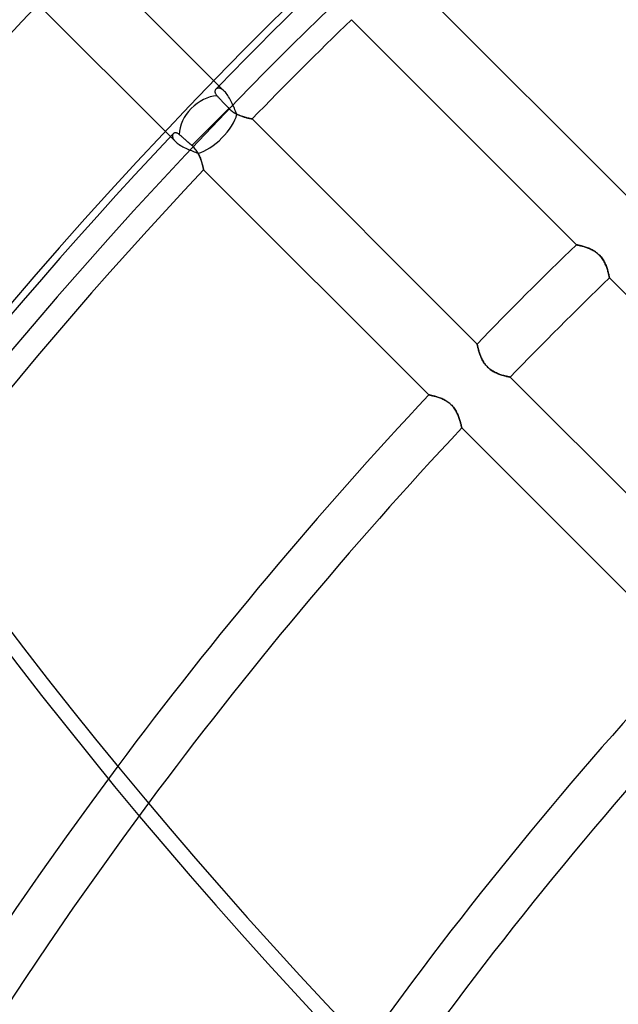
# Model space of a CAD drawing. Header units: millimetres. Extents: x -215 to 215, y -215 to 215.
# Tile 14 of 55: x -116 to -97, y 77 to 109. Entities that reach past the tile are written whole.
import ezdxf

# ---------------------------------------------------------------- set-up
doc = ezdxf.new("R2010")
doc.units = ezdxf.units.MM
doc.layers.add('MAIN-1', color=7, linetype='Continuous')
doc.layers.add('MAIN-2', color=7, linetype='Continuous')

msp = doc.modelspace()

# ---------------------------------------------------------------- linework, layer by layer
at = {"layer": 'MAIN-1'}
for p, q in [((-104.011, 110.481), (-96.675, 103.145)), ((-98.331, 101.566), (-105.665, 108.9)), ((-109.501, 106.065), (-109.524, 106.117)), ((-109.479, 106.014), (-109.501, 106.065)), ((-109.458, 105.964), (-109.479, 106.014)), ((-109.437, 105.915), (-109.458, 105.964)), ((-109.416, 105.867), (-109.437, 105.915)), ((-109.395, 105.82), (-109.416, 105.867)), ((-109.356, 105.801), (-109.395, 105.82)), ((-109.317, 105.784), (-109.356, 105.801)), ((-109.279, 105.769), (-109.317, 105.784)), ((-109.241, 105.755), (-109.279, 105.769)), ((-109.204, 105.742), (-109.241, 105.755)), ((-109.168, 105.731), (-109.204, 105.742)), ((-109.133, 105.72), (-109.168, 105.731)), ((-109.099, 105.711), (-109.133, 105.72)), ((-109.068, 105.702), (-109.099, 105.711)), ((-109.038, 105.695), (-109.068, 105.702)), ((-109.011, 105.689), (-109.038, 105.695)), ((-108.986, 105.683), (-109.011, 105.689)), ((-108.964, 105.678), (-108.986, 105.683)), ((-108.945, 105.674), (-108.964, 105.678)), ((-108.929, 105.671), (-108.945, 105.674)), ((-108.916, 105.668), (-108.929, 105.671)), ((-108.907, 105.666), (-108.916, 105.668)), ((-108.902, 105.665), (-108.907, 105.666)), ((-108.9, 105.665), (-108.902, 105.665)), ((-108.9, 105.665), (-101.566, 98.331)), ((-110.924, 104.652), (-110.879, 104.634)), ((-110.879, 104.634), (-110.835, 104.616)), ((-110.835, 104.616), (-110.79, 104.598)), ((-110.79, 104.598), (-110.746, 104.58)), ((-110.746, 104.58), (-110.703, 104.563)), ((-110.703, 104.563), (-110.66, 104.545)), ((-110.66, 104.545), (-110.639, 104.505)), ((-110.639, 104.505), (-110.62, 104.464)), ((-110.62, 104.464), (-110.602, 104.424)), ((-110.602, 104.424), (-110.586, 104.383)), ((-110.586, 104.383), (-110.572, 104.344)), ((-110.572, 104.344), (-110.558, 104.305)), ((-110.558, 104.305), (-110.546, 104.267)), ((-110.546, 104.267), (-110.535, 104.231)), ((-110.535, 104.231), (-110.525, 104.196)), ((-110.525, 104.196), (-110.517, 104.164)), ((-110.517, 104.164), (-110.509, 104.134)), ((-110.509, 104.134), (-110.502, 104.107)), ((-110.502, 104.107), (-110.497, 104.082)), ((-110.497, 104.082), (-110.492, 104.061)), ((-110.492, 104.061), (-110.488, 104.043)), ((-110.488, 104.043), (-110.485, 104.029)), ((-110.485, 104.029), (-110.483, 104.019)), ((-110.483, 104.019), (-110.481, 104.013)), ((-110.481, 104.013), (-110.481, 104.011)), ((-103.145, 96.675), (-110.481, 104.011)), ((-98.331, 101.566), (-98.33, 101.566)), ((-98.33, 101.566), (-98.326, 101.565)), ((-98.326, 101.565), (-98.32, 101.564)), ((-98.32, 101.564), (-98.312, 101.562)), ((-98.312, 101.562), (-98.301, 101.56)), ((-98.301, 101.56), (-98.289, 101.557)), ((-98.289, 101.557), (-98.274, 101.554)), ((-98.274, 101.554), (-98.257, 101.55)), ((-98.257, 101.55), (-98.238, 101.546)), ((-98.238, 101.546), (-98.217, 101.541)), ((-98.217, 101.541), (-98.195, 101.535)), ((-98.195, 101.535), (-98.171, 101.529)), ((-98.171, 101.529), (-98.146, 101.522)), ((-98.146, 101.522), (-98.119, 101.515)), ((-98.119, 101.515), (-98.092, 101.507)), ((-98.092, 101.507), (-98.063, 101.498)), ((-98.063, 101.498), (-98.034, 101.489)), ((-98.034, 101.489), (-98.004, 101.479)), ((-98.004, 101.479), (-97.974, 101.468)), ((-97.974, 101.468), (-97.943, 101.456)), ((-97.943, 101.456), (-97.912, 101.443)), ((-97.912, 101.443), (-97.88, 101.429)), ((-97.88, 101.429), (-97.849, 101.415)), ((-97.849, 101.415), (-97.817, 101.399)), ((-97.817, 101.399), (-97.785, 101.381)), ((-97.785, 101.381), (-97.754, 101.363)), ((-97.754, 101.363), (-97.723, 101.343)), ((-97.723, 101.343), (-97.692, 101.322)), ((-97.692, 101.322), (-97.661, 101.299)), ((-97.661, 101.299), (-97.632, 101.275)), ((-97.632, 101.275), (-97.604, 101.25)), ((-97.604, 101.25), (-97.577, 101.224)), ((-97.577, 101.224), (-97.551, 101.196)), ((-97.551, 101.196), (-97.526, 101.167)), ((-97.526, 101.167), (-97.503, 101.137)), ((-97.503, 101.137), (-97.481, 101.107)), ((-97.481, 101.107), (-97.46, 101.076)), ((-97.46, 101.076), (-97.441, 101.044)), ((-97.441, 101.044), (-97.423, 101.012)), ((-97.423, 101.012), (-97.407, 100.981)), ((-97.407, 100.981), (-97.391, 100.949)), ((-97.391, 100.949), (-97.377, 100.917)), ((-97.377, 100.917), (-97.364, 100.885)), ((-97.364, 100.885), (-97.352, 100.854)), ((-97.352, 100.854), (-97.341, 100.823)), ((-97.341, 100.823), (-97.33, 100.792)), ((-97.33, 100.792), (-97.321, 100.762)), ((-97.321, 100.762), (-97.312, 100.733)), ((-97.312, 100.733), (-97.304, 100.705)), ((-97.304, 100.705), (-97.296, 100.678)), ((-97.296, 100.678), (-97.289, 100.652)), ((-97.289, 100.652), (-97.283, 100.628)), ((-97.283, 100.628), (-97.278, 100.605)), ((-97.278, 100.605), (-97.273, 100.584)), ((-97.273, 100.584), (-97.269, 100.565)), ((-97.269, 100.565), (-97.265, 100.547)), ((-97.265, 100.547), (-97.262, 100.532)), ((-97.262, 100.532), (-97.259, 100.519)), ((-97.259, 100.519), (-97.257, 100.508)), ((-97.257, 100.508), (-97.255, 100.499)), ((-97.255, 100.499), (-97.254, 100.493)), ((-97.254, 100.493), (-97.253, 100.489)), ((-97.253, 100.489), (-97.253, 100.488)), ((-89.919, 93.154), (-97.253, 100.488)), ((-101.566, 98.33), (-101.566, 98.331)), ((-101.565, 98.325), (-101.566, 98.33)), ((-101.563, 98.317), (-101.565, 98.325)), ((-101.561, 98.306), (-101.563, 98.317)), ((-101.558, 98.293), (-101.561, 98.306)), ((-101.555, 98.276), (-101.558, 98.293)), ((-101.55, 98.257), (-101.555, 98.276)), ((-101.545, 98.236), (-101.55, 98.257)), ((-101.54, 98.212), (-101.545, 98.236)), ((-101.533, 98.187), (-101.54, 98.212)), ((-101.526, 98.159), (-101.533, 98.187)), ((-101.518, 98.13), (-101.526, 98.159)), ((-101.509, 98.099), (-101.518, 98.13)), ((-101.5, 98.067), (-101.509, 98.099)), ((-101.489, 98.034), (-101.5, 98.067)), ((-101.477, 98), (-101.489, 98.034)), ((-101.464, 97.964), (-101.477, 98)), ((-101.45, 97.928), (-101.464, 97.964)), ((-101.434, 97.892), (-101.45, 97.928)), ((-101.418, 97.855), (-101.434, 97.892)), ((-101.399, 97.818), (-101.418, 97.855)), ((-101.379, 97.781), (-101.399, 97.818)), ((-101.357, 97.745), (-101.379, 97.781)), ((-101.334, 97.708), (-101.357, 97.745)), ((-101.308, 97.673), (-101.334, 97.708)), ((-101.281, 97.638), (-101.308, 97.673)), ((-101.251, 97.605), (-101.281, 97.638)), ((-101.221, 97.574), (-101.251, 97.605)), ((-101.189, 97.544), (-101.221, 97.574)), ((-101.155, 97.516), (-101.189, 97.544)), ((-101.12, 97.49), (-101.155, 97.516)), ((-101.084, 97.466), (-101.12, 97.49)), ((-101.048, 97.443), (-101.084, 97.466)), ((-101.011, 97.423), (-101.048, 97.443)), ((-100.975, 97.404), (-101.011, 97.423)), ((-100.938, 97.387), (-100.975, 97.404)), ((-100.902, 97.371), (-100.938, 97.387)), ((-100.866, 97.356), (-100.902, 97.371)), ((-100.83, 97.343), (-100.866, 97.356)), ((-100.795, 97.331), (-100.83, 97.343)), ((-100.761, 97.32), (-100.795, 97.331)), ((-100.728, 97.31), (-100.761, 97.32)), ((-100.696, 97.301), (-100.728, 97.31)), ((-100.666, 97.293), (-100.696, 97.301)), ((-100.637, 97.286), (-100.666, 97.293)), ((-100.611, 97.279), (-100.637, 97.286)), ((-100.586, 97.274), (-100.611, 97.279)), ((-100.564, 97.269), (-100.586, 97.274)), ((-100.544, 97.264), (-100.564, 97.269)), ((-100.528, 97.261), (-100.544, 97.264)), ((-100.513, 97.258), (-100.528, 97.261)), ((-100.502, 97.256), (-100.513, 97.258)), ((-100.494, 97.254), (-100.502, 97.256)), ((-100.489, 97.253), (-100.494, 97.254)), ((-100.488, 97.253), (-100.489, 97.253)), ((-100.488, 97.253), (-93.154, 89.919)), ((-103.145, 96.675), (-103.143, 96.674)), ((-103.143, 96.674), (-103.139, 96.674)), ((-103.139, 96.674), (-103.132, 96.672)), ((-103.132, 96.672), (-103.123, 96.67)), ((-103.123, 96.67), (-103.111, 96.668)), ((-103.111, 96.668), (-103.096, 96.665)), ((-103.096, 96.665), (-103.08, 96.662)), ((-103.08, 96.662), (-103.061, 96.657)), ((-103.061, 96.657), (-103.039, 96.653)), ((-103.039, 96.653), (-103.016, 96.647)), ((-103.016, 96.647), (-102.992, 96.641)), ((-102.992, 96.641), (-102.965, 96.635)), ((-102.965, 96.635), (-102.937, 96.627)), ((-102.937, 96.627), (-102.908, 96.619)), ((-102.908, 96.619), (-102.877, 96.61)), ((-102.877, 96.61), (-102.846, 96.6)), ((-102.846, 96.6), (-102.814, 96.589)), ((-102.814, 96.589), (-102.781, 96.578)), ((-102.781, 96.578), (-102.748, 96.565)), ((-102.748, 96.565), (-102.715, 96.551)), ((-102.715, 96.551), (-102.681, 96.536)), ((-102.681, 96.536), (-102.648, 96.52)), ((-102.648, 96.52), (-102.614, 96.502)), ((-102.614, 96.502), (-102.58, 96.483)), ((-102.58, 96.483), (-102.547, 96.462)), ((-102.547, 96.462), (-102.514, 96.439)), ((-102.514, 96.439), (-102.482, 96.415)), ((-102.482, 96.415), (-102.45, 96.389)), ((-102.45, 96.389), (-102.421, 96.362)), ((-102.421, 96.362), (-102.392, 96.334)), ((-102.392, 96.334), (-102.365, 96.304)), ((-102.365, 96.304), (-102.339, 96.273)), ((-102.339, 96.273), (-102.315, 96.24)), ((-102.315, 96.24), (-102.292, 96.207)), ((-102.292, 96.207), (-102.271, 96.174)), ((-102.271, 96.174), (-102.251, 96.14)), ((-102.251, 96.14), (-102.233, 96.106)), ((-102.233, 96.106), (-102.216, 96.072)), ((-102.216, 96.072), (-102.2, 96.038)), ((-102.2, 96.038), (-102.186, 96.004)), ((-102.186, 96.004), (-102.172, 95.97)), ((-102.172, 95.97), (-102.16, 95.937)), ((-102.16, 95.937), (-102.148, 95.904)), ((-102.148, 95.904), (-102.138, 95.872)), ((-102.138, 95.872), (-102.128, 95.841)), ((-102.128, 95.841), (-102.119, 95.811)), ((-102.119, 95.811), (-102.111, 95.782)), ((-102.111, 95.782), (-102.103, 95.755)), ((-102.103, 95.755), (-102.097, 95.73)), ((-102.097, 95.73), (-102.091, 95.706)), ((-102.091, 95.706), (-102.085, 95.684)), ((-102.085, 95.684), (-102.081, 95.664)), ((-102.081, 95.664), (-102.077, 95.646)), ((-102.077, 95.646), (-102.073, 95.631)), ((-102.073, 95.631), (-102.071, 95.619)), ((-102.071, 95.619), (-102.068, 95.609)), ((-102.068, 95.609), (-102.067, 95.601)), ((-102.067, 95.601), (-102.066, 95.597)), ((-102.066, 95.597), (-102.066, 95.596)), ((-94.729, 88.259), (-102.066, 95.596))]:
    msp.add_line(p, q, dxfattribs=at)
for radius, start, end in [(162, 0, 180.00002), (153.5, 89.99998, 270.00002), (152.5, 89.99998, 270.00002), (151.738, 134.13624, 135.86376), (151.738, 136.72778, 179.99998), (141.368, 134.07287, 135.92713), (139.843, 134.06273, 135.93727), (141.368, 136.85458, 143.25543), (139.843, 136.8748, 143.40578), (129.472, 137.02503, 144.34199), (127.948, 137.04916, 144.46644)]:
    msp.add_arc((0, 0), radius, start, end, dxfattribs=at)
for centre, major_axis, ratio, start_param, end_param in [((-110.26, 105.408), (0.809, 0.809), 0.456694, -2.466356, -0.66006), ((11.282, 150.013), (-150.838, 49.01), 0.809017, 0.86064, 1.408172), ((11.101, 149.454), (-150.838, 49.01), 0.809017, 0.86064, 1.408172)]:
    msp.add_ellipse(centre, major_axis=major_axis, ratio=ratio, start_param=start_param, end_param=end_param, dxfattribs=at)
at = {"layer": 'MAIN-2'}
for p, q in [((-114.485, 111.25), (-109.799, 106.564)), ((-111.4, 104.93), (-116.088, 109.618)), ((-110.111, 106.575), (-110.112, 106.559)), ((-110.112, 106.559), (-110.111, 106.543)), ((-110.108, 106.589), (-110.111, 106.575)), ((-110.111, 106.543), (-110.108, 106.526)), ((-110.103, 106.603), (-110.108, 106.589)), ((-110.108, 106.526), (-110.103, 106.509)), ((-110.097, 106.616), (-110.103, 106.603)), ((-110.09, 106.627), (-110.097, 106.616)), ((-110.081, 106.638), (-110.09, 106.627)), ((-110.072, 106.646), (-110.081, 106.638)), ((-110.062, 106.653), (-110.072, 106.646)), ((-110.052, 106.659), (-110.062, 106.653)), ((-110.04, 106.663), (-110.052, 106.659)), ((-110.028, 106.667), (-110.04, 106.663)), ((-110.015, 106.669), (-110.028, 106.667)), ((-110.001, 106.67), (-110.015, 106.669)), ((-109.987, 106.67), (-110.001, 106.67)), ((-109.972, 106.668), (-109.987, 106.67)), ((-109.956, 106.665), (-109.972, 106.668)), ((-109.94, 106.66), (-109.956, 106.665)), ((-109.923, 106.653), (-109.94, 106.66)), ((-109.906, 106.645), (-109.923, 106.653)), ((-109.889, 106.636), (-109.906, 106.645)), ((-109.871, 106.625), (-109.889, 106.636)), ((-109.854, 106.612), (-109.871, 106.625)), ((-109.835, 106.598), (-109.854, 106.612)), ((-109.817, 106.582), (-109.835, 106.598)), ((-109.799, 106.564), (-109.817, 106.582)), ((-109.772, 106.535), (-109.799, 106.564)), ((-109.745, 106.503), (-109.772, 106.535)), ((-110.103, 106.509), (-110.096, 106.492)), ((-110.096, 106.492), (-110.087, 106.474)), ((-110.087, 106.474), (-110.076, 106.456)), ((-110.076, 106.456), (-110.062, 106.437)), ((-110.062, 106.437), (-110.046, 106.419)), ((-110.046, 106.419), (-110.03, 106.403)), ((-110.03, 106.403), (-110.015, 106.387)), ((-110.015, 106.387), (-109.999, 106.37)), ((-109.999, 106.37), (-109.981, 106.351)), ((-109.981, 106.351), (-109.963, 106.332)), ((-109.963, 106.332), (-109.943, 106.312)), ((-109.943, 106.312), (-109.923, 106.291)), ((-109.923, 106.291), (-109.903, 106.269)), ((-109.903, 106.269), (-109.882, 106.247)), ((-109.882, 106.247), (-109.861, 106.225)), ((-109.861, 106.225), (-109.84, 106.203)), ((-109.84, 106.203), (-109.819, 106.181)), ((-109.717, 106.467), (-109.745, 106.503)), ((-109.691, 106.429), (-109.717, 106.467)), ((-109.665, 106.389), (-109.691, 106.429)), ((-109.64, 106.347), (-109.665, 106.389)), ((-109.615, 106.303), (-109.64, 106.347)), ((-109.591, 106.258), (-109.615, 106.303)), ((-109.568, 106.211), (-109.591, 106.258)), ((-109.546, 106.164), (-109.568, 106.211)), ((-109.657, 106.011), (-110.26, 105.408)), ((-109.819, 106.181), (-109.797, 106.158)), ((-109.797, 106.158), (-109.774, 106.134)), ((-109.774, 106.134), (-109.751, 106.109)), ((-109.751, 106.109), (-109.727, 106.084)), ((-109.727, 106.084), (-109.704, 106.059)), ((-109.704, 106.059), (-109.68, 106.035)), ((-109.68, 106.035), (-109.657, 106.011)), ((-109.657, 106.011), (-109.633, 105.986)), ((-109.633, 105.986), (-109.608, 105.963)), ((-109.608, 105.963), (-109.582, 105.94)), ((-109.582, 105.94), (-109.555, 105.919)), ((-109.555, 105.919), (-109.527, 105.898)), ((-109.524, 106.117), (-109.546, 106.164)), ((-109.527, 105.898), (-109.499, 105.879)), ((-109.499, 105.879), (-109.47, 105.861)), ((-109.47, 105.861), (-109.441, 105.845)), ((-109.441, 105.845), (-109.412, 105.829)), ((-109.412, 105.829), (-109.384, 105.814)), ((-109.384, 105.814), (-109.355, 105.801)), ((-109.355, 105.801), (-109.326, 105.788)), ((-109.326, 105.788), (-109.297, 105.776)), ((-109.297, 105.776), (-109.268, 105.765)), ((-109.268, 105.765), (-109.24, 105.755)), ((-109.24, 105.755), (-109.212, 105.745)), ((-109.212, 105.745), (-109.185, 105.736)), ((-109.185, 105.736), (-109.158, 105.728)), ((-109.158, 105.728), (-109.132, 105.72)), ((-109.132, 105.72), (-109.107, 105.713)), ((-109.107, 105.713), (-109.082, 105.706)), ((-109.082, 105.706), (-109.059, 105.7)), ((-109.059, 105.7), (-109.038, 105.695)), ((-109.038, 105.695), (-109.017, 105.69)), ((-109.017, 105.69), (-108.998, 105.686)), ((-108.998, 105.686), (-108.98, 105.682)), ((-108.98, 105.682), (-108.964, 105.678)), ((-108.964, 105.678), (-108.949, 105.675)), ((-108.949, 105.675), (-108.936, 105.672)), ((-108.936, 105.672), (-108.925, 105.67)), ((-108.925, 105.67), (-108.916, 105.668)), ((-108.916, 105.668), (-108.909, 105.667)), ((-108.909, 105.667), (-108.904, 105.666)), ((-108.904, 105.666), (-108.901, 105.665)), ((-108.901, 105.665), (-108.9, 105.665)), ((-110.26, 105.408), (-110.864, 104.803)), ((-111.496, 105.13), (-111.497, 105.113)), ((-111.497, 105.113), (-111.497, 105.096)), ((-111.497, 105.096), (-111.493, 105.077)), ((-111.493, 105.145), (-111.496, 105.13)), ((-111.487, 105.159), (-111.493, 105.145)), ((-111.493, 105.077), (-111.487, 105.058)), ((-111.48, 105.172), (-111.487, 105.159)), ((-111.487, 105.058), (-111.479, 105.038)), ((-111.471, 105.183), (-111.48, 105.172)), ((-111.479, 105.038), (-111.469, 105.017)), ((-111.463, 105.191), (-111.471, 105.183)), ((-111.469, 105.017), (-111.455, 104.996)), ((-111.454, 105.198), (-111.463, 105.191)), ((-111.455, 104.996), (-111.44, 104.974)), ((-111.443, 105.204), (-111.454, 105.198)), ((-111.432, 105.208), (-111.443, 105.204)), ((-111.44, 104.974), (-111.421, 104.952)), ((-111.421, 105.211), (-111.432, 105.208)), ((-111.408, 105.213), (-111.421, 105.211)), ((-111.421, 104.952), (-111.4, 104.93)), ((-111.395, 105.214), (-111.408, 105.213)), ((-111.4, 104.93), (-111.373, 104.905)), ((-111.381, 105.212), (-111.395, 105.214)), ((-111.366, 105.21), (-111.381, 105.212)), ((-111.352, 105.206), (-111.366, 105.21)), ((-111.336, 105.2), (-111.352, 105.206)), ((-111.321, 105.192), (-111.336, 105.2)), ((-111.305, 105.183), (-111.321, 105.192)), ((-111.289, 105.172), (-111.305, 105.183)), ((-111.273, 105.159), (-111.289, 105.172)), ((-111.257, 105.145), (-111.273, 105.159)), ((-111.241, 105.13), (-111.257, 105.145)), ((-111.224, 105.116), (-111.241, 105.13)), ((-111.206, 105.101), (-111.224, 105.116)), ((-111.188, 105.084), (-111.206, 105.101)), ((-111.168, 105.067), (-111.188, 105.084)), ((-111.147, 105.049), (-111.168, 105.067)), ((-111.125, 105.03), (-111.147, 105.049)), ((-111.103, 105.011), (-111.125, 105.03)), ((-111.081, 104.991), (-111.103, 105.011)), ((-111.058, 104.972), (-111.081, 104.991)), ((-111.036, 104.953), (-111.058, 104.972)), ((-111.014, 104.933), (-111.036, 104.953)), ((-110.99, 104.912), (-111.014, 104.933)), ((-111.373, 104.905), (-111.343, 104.879)), ((-111.343, 104.879), (-111.31, 104.854)), ((-111.31, 104.854), (-111.274, 104.829)), ((-111.274, 104.829), (-111.236, 104.805)), ((-111.236, 104.805), (-111.195, 104.781)), ((-111.195, 104.781), (-111.153, 104.758)), ((-111.153, 104.758), (-111.11, 104.736)), ((-111.11, 104.736), (-111.064, 104.714)), ((-111.064, 104.714), (-111.018, 104.693)), ((-111.018, 104.693), (-110.972, 104.672)), ((-110.966, 104.891), (-110.99, 104.912)), ((-110.972, 104.672), (-110.924, 104.652)), ((-110.94, 104.869), (-110.966, 104.891)), ((-110.915, 104.847), (-110.94, 104.869)), ((-110.89, 104.825), (-110.915, 104.847)), ((-110.864, 104.803), (-110.89, 104.825)), ((-110.834, 104.776), (-110.864, 104.803)), ((-110.805, 104.747), (-110.834, 104.776)), ((-110.778, 104.717), (-110.805, 104.747)), ((-110.752, 104.685), (-110.778, 104.717)), ((-110.727, 104.652), (-110.752, 104.685)), ((-110.705, 104.619), (-110.727, 104.652)), ((-110.683, 104.585), (-110.705, 104.619)), ((-110.664, 104.551), (-110.683, 104.585)), ((-110.645, 104.517), (-110.664, 104.551)), ((-110.629, 104.483), (-110.645, 104.517)), ((-110.613, 104.449), (-110.629, 104.483)), ((-110.599, 104.415), (-110.613, 104.449)), ((-110.586, 104.382), (-110.599, 104.415)), ((-110.573, 104.349), (-110.586, 104.382)), ((-110.562, 104.316), (-110.573, 104.349)), ((-110.552, 104.285), (-110.562, 104.316)), ((-110.542, 104.254), (-110.552, 104.285)), ((-110.533, 104.224), (-110.542, 104.254)), ((-110.525, 104.196), (-110.533, 104.224)), ((-110.518, 104.168), (-110.525, 104.196)), ((-110.511, 104.143), (-110.518, 104.168)), ((-110.505, 104.119), (-110.511, 104.143)), ((-110.5, 104.098), (-110.505, 104.119)), ((-110.496, 104.078), (-110.5, 104.098)), ((-110.492, 104.061), (-110.496, 104.078)), ((-110.488, 104.046), (-110.492, 104.061)), ((-110.486, 104.033), (-110.488, 104.046)), ((-110.484, 104.024), (-110.486, 104.033)), ((-110.482, 104.017), (-110.484, 104.024)), ((-110.481, 104.012), (-110.482, 104.017)), ((-110.481, 104.011), (-110.481, 104.012)), ((-98.33, 101.566), (-98.331, 101.566)), ((-98.325, 101.565), (-98.33, 101.566)), ((-98.317, 101.563), (-98.325, 101.565)), ((-98.306, 101.561), (-98.317, 101.563)), ((-98.293, 101.558), (-98.306, 101.561)), ((-98.276, 101.555), (-98.293, 101.558)), ((-98.257, 101.55), (-98.276, 101.555)), ((-98.236, 101.545), (-98.257, 101.55)), ((-98.212, 101.54), (-98.236, 101.545)), ((-98.187, 101.533), (-98.212, 101.54)), ((-98.159, 101.526), (-98.187, 101.533)), ((-98.13, 101.518), (-98.159, 101.526)), ((-98.099, 101.509), (-98.13, 101.518)), ((-98.067, 101.5), (-98.099, 101.509)), ((-98.034, 101.489), (-98.067, 101.5)), ((-98, 101.477), (-98.034, 101.489)), ((-97.964, 101.464), (-98, 101.477)), ((-97.928, 101.45), (-97.964, 101.464)), ((-97.892, 101.434), (-97.928, 101.45)), ((-97.855, 101.418), (-97.892, 101.434)), ((-97.818, 101.399), (-97.855, 101.418)), ((-97.781, 101.379), (-97.818, 101.399)), ((-97.745, 101.357), (-97.781, 101.379)), ((-97.708, 101.334), (-97.745, 101.357)), ((-97.673, 101.308), (-97.708, 101.334)), ((-97.638, 101.281), (-97.673, 101.308)), ((-97.605, 101.251), (-97.638, 101.281)), ((-97.574, 101.221), (-97.605, 101.251)), ((-97.544, 101.189), (-97.574, 101.221)), ((-97.516, 101.155), (-97.544, 101.189)), ((-97.49, 101.12), (-97.516, 101.155)), ((-97.466, 101.084), (-97.49, 101.12)), ((-97.443, 101.048), (-97.466, 101.084)), ((-97.423, 101.011), (-97.443, 101.048)), ((-97.404, 100.975), (-97.423, 101.011)), ((-97.387, 100.938), (-97.404, 100.975)), ((-97.371, 100.902), (-97.387, 100.938)), ((-97.356, 100.866), (-97.371, 100.902)), ((-97.343, 100.83), (-97.356, 100.866)), ((-97.331, 100.795), (-97.343, 100.83)), ((-97.32, 100.761), (-97.331, 100.795)), ((-97.31, 100.728), (-97.32, 100.761)), ((-97.301, 100.696), (-97.31, 100.728)), ((-97.293, 100.666), (-97.301, 100.696)), ((-97.286, 100.637), (-97.293, 100.666)), ((-97.279, 100.611), (-97.286, 100.637)), ((-97.274, 100.586), (-97.279, 100.611)), ((-97.269, 100.564), (-97.274, 100.586)), ((-97.264, 100.544), (-97.269, 100.564)), ((-97.261, 100.528), (-97.264, 100.544)), ((-97.258, 100.513), (-97.261, 100.528)), ((-97.256, 100.502), (-97.258, 100.513)), ((-97.254, 100.494), (-97.256, 100.502)), ((-97.253, 100.489), (-97.254, 100.494)), ((-97.253, 100.488), (-97.253, 100.489)), ((-101.566, 98.331), (-101.566, 98.33)), ((-101.566, 98.33), (-101.565, 98.326)), ((-101.565, 98.326), (-101.564, 98.32)), ((-101.564, 98.32), (-101.562, 98.312)), ((-101.562, 98.312), (-101.56, 98.301)), ((-101.56, 98.301), (-101.557, 98.289)), ((-101.557, 98.289), (-101.554, 98.274)), ((-101.554, 98.274), (-101.55, 98.257)), ((-101.55, 98.257), (-101.546, 98.238)), ((-101.546, 98.238), (-101.541, 98.217)), ((-101.541, 98.217), (-101.535, 98.195)), ((-101.535, 98.195), (-101.529, 98.171)), ((-101.529, 98.171), (-101.522, 98.146)), ((-101.522, 98.146), (-101.515, 98.119)), ((-101.515, 98.119), (-101.507, 98.092)), ((-101.507, 98.092), (-101.498, 98.063)), ((-101.498, 98.063), (-101.489, 98.034)), ((-101.489, 98.034), (-101.479, 98.004)), ((-101.479, 98.004), (-101.468, 97.974)), ((-101.468, 97.974), (-101.456, 97.943)), ((-101.456, 97.943), (-101.443, 97.912)), ((-101.443, 97.912), (-101.429, 97.88)), ((-101.429, 97.88), (-101.415, 97.849)), ((-101.415, 97.849), (-101.399, 97.817)), ((-101.399, 97.817), (-101.381, 97.785)), ((-101.381, 97.785), (-101.363, 97.754)), ((-101.363, 97.754), (-101.343, 97.723)), ((-101.343, 97.723), (-101.322, 97.692)), ((-101.322, 97.692), (-101.299, 97.661)), ((-101.299, 97.661), (-101.275, 97.632)), ((-101.275, 97.632), (-101.25, 97.604)), ((-101.25, 97.604), (-101.224, 97.577)), ((-101.224, 97.577), (-101.196, 97.551)), ((-101.196, 97.551), (-101.167, 97.526)), ((-101.167, 97.526), (-101.137, 97.503)), ((-101.137, 97.503), (-101.107, 97.481)), ((-101.107, 97.481), (-101.076, 97.46)), ((-101.076, 97.46), (-101.044, 97.441)), ((-101.044, 97.441), (-101.012, 97.423)), ((-101.012, 97.423), (-100.981, 97.407)), ((-100.981, 97.407), (-100.949, 97.391)), ((-100.949, 97.391), (-100.917, 97.377)), ((-100.917, 97.377), (-100.885, 97.364)), ((-100.885, 97.364), (-100.854, 97.352)), ((-100.854, 97.352), (-100.823, 97.341)), ((-100.823, 97.341), (-100.792, 97.33)), ((-100.792, 97.33), (-100.762, 97.321)), ((-100.762, 97.321), (-100.733, 97.312)), ((-100.733, 97.312), (-100.705, 97.304)), ((-100.705, 97.304), (-100.678, 97.296)), ((-100.678, 97.296), (-100.652, 97.289)), ((-100.652, 97.289), (-100.628, 97.283)), ((-100.628, 97.283), (-100.605, 97.278)), ((-100.605, 97.278), (-100.584, 97.273)), ((-100.584, 97.273), (-100.565, 97.269)), ((-100.565, 97.269), (-100.547, 97.265)), ((-100.547, 97.265), (-100.532, 97.262)), ((-100.532, 97.262), (-100.519, 97.259)), ((-100.519, 97.259), (-100.508, 97.257)), ((-100.508, 97.257), (-100.499, 97.255)), ((-100.499, 97.255), (-100.493, 97.254)), ((-100.493, 97.254), (-100.489, 97.253)), ((-100.489, 97.253), (-100.488, 97.253)), ((-103.143, 96.674), (-103.145, 96.675)), ((-103.139, 96.674), (-103.143, 96.674)), ((-103.132, 96.672), (-103.139, 96.674)), ((-103.123, 96.67), (-103.132, 96.672)), ((-103.111, 96.668), (-103.123, 96.67)), ((-103.097, 96.665), (-103.111, 96.668)), ((-103.081, 96.662), (-103.097, 96.665)), ((-103.062, 96.658), (-103.081, 96.662)), ((-103.041, 96.653), (-103.062, 96.658)), ((-103.019, 96.648), (-103.041, 96.653)), ((-102.995, 96.642), (-103.019, 96.648)), ((-102.969, 96.636), (-102.995, 96.642)), ((-102.942, 96.629), (-102.969, 96.636)), ((-102.913, 96.621), (-102.942, 96.629)), ((-102.883, 96.612), (-102.913, 96.621)), ((-102.852, 96.602), (-102.883, 96.612)), ((-102.82, 96.592), (-102.852, 96.602)), ((-102.787, 96.58), (-102.82, 96.592)), ((-102.754, 96.567), (-102.787, 96.58)), ((-102.72, 96.553), (-102.754, 96.567)), ((-102.686, 96.538), (-102.72, 96.553)), ((-102.651, 96.522), (-102.686, 96.538)), ((-102.617, 96.504), (-102.651, 96.522)), ((-102.583, 96.484), (-102.617, 96.504)), ((-102.549, 96.463), (-102.583, 96.484)), ((-102.515, 96.44), (-102.549, 96.463)), ((-102.483, 96.416), (-102.515, 96.44)), ((-102.451, 96.389), (-102.483, 96.416)), ((-102.42, 96.362), (-102.451, 96.389)), ((-102.391, 96.333), (-102.42, 96.362)), ((-102.364, 96.303), (-102.391, 96.333)), ((-102.338, 96.271), (-102.364, 96.303)), ((-102.313, 96.239), (-102.338, 96.271)), ((-102.29, 96.205), (-102.313, 96.239)), ((-102.269, 96.171), (-102.29, 96.205)), ((-102.249, 96.137), (-102.269, 96.171)), ((-102.231, 96.103), (-102.249, 96.137)), ((-102.214, 96.069), (-102.231, 96.103)), ((-102.199, 96.035), (-102.214, 96.069)), ((-102.184, 96.001), (-102.199, 96.035)), ((-102.171, 95.968), (-102.184, 96.001)), ((-102.159, 95.935), (-102.171, 95.968)), ((-102.147, 95.902), (-102.159, 95.935)), ((-102.137, 95.87), (-102.147, 95.902)), ((-102.127, 95.839), (-102.137, 95.87)), ((-102.118, 95.81), (-102.127, 95.839)), ((-102.11, 95.781), (-102.118, 95.81)), ((-102.103, 95.754), (-102.11, 95.781)), ((-102.096, 95.728), (-102.103, 95.754)), ((-102.09, 95.704), (-102.096, 95.728)), ((-102.085, 95.683), (-102.09, 95.704)), ((-102.081, 95.663), (-102.085, 95.683)), ((-102.077, 95.646), (-102.081, 95.663)), ((-102.073, 95.631), (-102.077, 95.646)), ((-102.07, 95.618), (-102.073, 95.631)), ((-102.068, 95.608), (-102.07, 95.618)), ((-102.067, 95.601), (-102.068, 95.608)), ((-102.066, 95.597), (-102.067, 95.601)), ((-102.066, 95.596), (-102.066, 95.597))]:
    msp.add_line(p, q, dxfattribs=at)
for radius, start, end in [(161, 0, 180.00002), (153.262, 134.08971, 135.91029), (159.363, 136.57893, 179.99998), (153.262, 136.66235, 180.00002), (141.368, 143.25543, 180.00002), (139.843, 143.40578, 179.99998)]:
    msp.add_arc((0, 0), radius, start, end, dxfattribs=at)
msp.add_ellipse((-110.26, 105.408), major_axis=(-0.809, -0.809), ratio=0.75576, start_param=-2.430899, end_param=-0.675643, dxfattribs=at)

doc.saveas('drawing.dxf')
